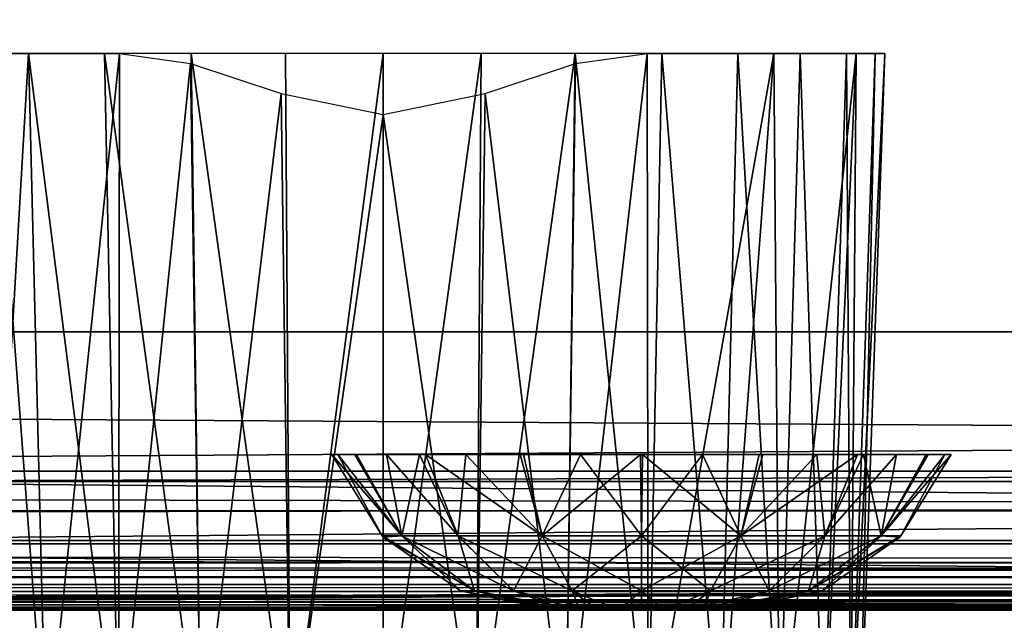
# Model space of a CAD drawing. Header units: millimetres. Extents: x -125 to 125, y -5 to 106.
# Tile 42 of 81: x -21.71 to -14.65, y -2.07 to 2.24. Entities that reach past the tile are written whole.
import ezdxf

# ---------------------------------------------------------------- set-up
doc = ezdxf.new("R2010")
doc.units = ezdxf.units.MM
doc.header["$LTSCALE"] = 65.185185
for name, color, linetype in [('109', 7, 'CONTINUOUS'), ('110', 7, 'CONTINUOUS'), ('16', 7, 'CONTINUOUS'), ('2', 7, 'CONTINUOUS'), ('204', 7, 'CONTINUOUS'), ('205', 7, 'CONTINUOUS'), ('21', 7, 'CONTINUOUS'), ('216', 7, 'CONTINUOUS'), ('217', 7, 'CONTINUOUS'), ('218', 7, 'CONTINUOUS'), ('244', 7, 'CONTINUOUS'), ('248', 7, 'CONTINUOUS'), ('250', 7, 'CONTINUOUS'), ('251', 7, 'CONTINUOUS'), ('252', 7, 'CONTINUOUS'), ('253', 7, 'CONTINUOUS'), ('254', 7, 'CONTINUOUS'), ('28', 7, 'CONTINUOUS'), ('29', 7, 'CONTINUOUS'), ('32', 7, 'CONTINUOUS'), ('37', 7, 'CONTINUOUS'), ('68', 7, 'CONTINUOUS'), ('76', 7, 'CONTINUOUS'), ('77', 7, 'CONTINUOUS'), ('82', 7, 'CONTINUOUS')]:
    doc.layers.add(name, color=color, linetype=linetype)

msp = doc.modelspace()

# ---------------------------------------------------------------- linework, layer by layer
at = {"layer": '109', "linetype": 'Continuous'}
for points in [[(-125, 0, -50), (-124.6547, 39.5652, -49.6547), (124.6547, 39.5652, -49.6547), (-125, 0, -50)], [(-125, 0, -50), (124.6547, 39.5652, -49.6547), (125, 0, -50), (-125, 0, -50)]]:
    msp.add_3dface(points, dxfattribs=at)
at = {"layer": '110', "linetype": 'Continuous'}
for points in [[(-124.6547, 39.5652, 49.6547), (-125, 0, 50), (125, 0, 50), (-124.6547, 39.5652, 49.6547)], [(-124.6547, 39.5652, 49.6547), (125, 0, 50), (124.6547, 39.5652, 49.6547), (-124.6547, 39.5652, 49.6547)]]:
    msp.add_3dface(points, dxfattribs=at)
at = {"layer": '16', "linetype": 'Continuous'}
for points in [[(37.9456, -2, 48.712), (-38.1629, -2, 49.334), (37.9456, -2, 47.9956), (37.9456, -2, 48.712)], [(38.0014, -2, 49.0415), (-38.1629, -2, 49.334), (37.9456, -2, 48.712), (38.0014, -2, 49.0415)], [(-38.1629, -2, 49.334), (0, -2, 47.3355), (37.9456, -2, 47.9956), (-38.1629, -2, 49.334)], [(0, -2, 47.3355), (-38.1629, -2, 49.334), (-38.0014, -2, 49.0415), (0, -2, 47.3355)], [(38.1629, -2, 49.334), (-38.1629, -2, 49.334), (38.0014, -2, 49.0415), (38.1629, -2, 49.334)], [(-38.1497, -2, 47.3903), (0, -2, 47.3355), (-37.9979, -2, 47.6762), (-38.1497, -2, 47.3903)], [(-37.9456, -2, 48.712), (0, -2, 47.3355), (-38.0014, -2, 49.0415), (-37.9456, -2, 48.712)], [(-37.9979, -2, 47.6762), (0, -2, 47.3355), (-37.9456, -2, 47.9956), (-37.9979, -2, 47.6762)], [(-37.9456, -2, 47.9956), (0, -2, 47.3355), (-37.9456, -2, 48.712), (-37.9456, -2, 47.9956)]]:
    msp.add_3dface(points, dxfattribs=at)
at = {"layer": '2', "linetype": 'Continuous'}
for points in [[(123.9, -1.5218, 49.8336), (-123.9, -1.7586, 49.762), (123.9, -1.6513, 49.8106), (123.9, -1.5218, 49.8336)], [(-123.9, -1.5218, 49.8336), (-123.9, -1.7586, 49.762), (123.9, -1.5218, 49.8336), (-123.9, -1.5218, 49.8336)], [(123.9, -1.6513, 49.8106), (-123.9, -1.7586, 49.762), (123.9, -1.7623, 49.7597), (123.9, -1.6513, 49.8106)], [(-123.9, -1.7586, 49.762), (-123.9, -1.7623, 49.7597), (123.9, -1.7623, 49.7597), (-123.9, -1.7586, 49.762)], [(-123.9, -1.7623, 49.7597), (-123.9, -1.9334, 49.5834), (123.9, -1.768, 49.7561), (-123.9, -1.7623, 49.7597)], [(123.9, -1.7623, 49.7597), (-123.9, -1.7623, 49.7597), (123.9, -1.768, 49.7561), (123.9, -1.7623, 49.7597)], [(-123.9, -1.9334, 49.5834), (-41.0648, -1.9623, 49.5244), (123.9, -1.768, 49.7561), (-123.9, -1.9334, 49.5834)], [(-38.9352, -1.9623, 49.5244), (123.9, -1.768, 49.7561), (-41.0648, -1.9623, 49.5244), (-38.9352, -1.9623, 49.5244)], [(-38.9352, -1.9623, 49.5244), (38.9352, -1.9623, 49.5244), (123.9, -1.768, 49.7561), (-38.9352, -1.9623, 49.5244)], [(-38.9352, -1.9623, 49.5244), (-38.5173, -1.9793, 49.4765), (38.9352, -1.9623, 49.5244), (-38.9352, -1.9623, 49.5244)], [(38.9352, -1.9623, 49.5244), (-38.5173, -1.9793, 49.4765), (38.6531, -1.9705, 49.5032), (38.9352, -1.9623, 49.5244)], [(38.6531, -1.9705, 49.5032), (-38.5173, -1.9793, 49.4765), (38.5145, -1.9795, 49.4758), (38.6531, -1.9705, 49.5032)], [(-38.5173, -1.9793, 49.4765), (-38.1629, -2, 49.334), (38.5145, -1.9795, 49.4758), (-38.5173, -1.9793, 49.4765)], [(38.5145, -1.9795, 49.4758), (-38.1629, -2, 49.334), (38.3888, -1.9888, 49.4393), (38.5145, -1.9795, 49.4758)], [(-38.1629, -2, 49.334), (38.1629, -2, 49.334), (38.3888, -1.9888, 49.4393), (-38.1629, -2, 49.334)]]:
    msp.add_3dface(points, dxfattribs=at)
at = {"layer": '204', "linetype": 'Continuous'}
for points in [[(-21.9477, -3.1, -21.6839), (-21.9073, 2, -22.0394), (-21.5219, -3.1, -22.2023), (-21.9477, -3.1, -21.6839)], [(-21.9073, 2, -22.0394), (-20.9973, 2, -22.8432), (-21.5219, -3.1, -22.2023), (-21.9073, 2, -22.0394)], [(-21.5219, -3.1, -22.2023), (-20.9973, 2, -22.8432), (-21.0036, -3.1, -22.6274), (-21.5219, -3.1, -22.2023)], [(-20.9973, 2, -22.8432), (-20.4865, 1.9274, -23.1027), (-21.0036, -3.1, -22.6274), (-20.9973, 2, -22.8432)], [(-17.209, 2, -22.8432), (-17.7933, -3.1, -22.9431), (-17.7236, 1.9264, -23.1043), (-17.209, 2, -22.8432)], [(-17.202, -3.1, -22.6271), (-17.7933, -3.1, -22.9431), (-17.209, 2, -22.8432), (-17.202, -3.1, -22.6271)], [(-16.2989, 2, -22.0394), (-17.202, -3.1, -22.6271), (-17.209, 2, -22.8432), (-16.2989, 2, -22.0394)], [(-16.6836, -3.1, -22.2016), (-17.202, -3.1, -22.6271), (-16.2989, 2, -22.0394), (-16.6836, -3.1, -22.2016)], [(-16.2583, -3.1, -21.6835), (-16.6836, -3.1, -22.2016), (-16.2989, 2, -22.0394), (-16.2583, -3.1, -21.6835)], [(-15.7079, 2, -20.9787), (-16.2583, -3.1, -21.6835), (-16.2989, 2, -22.0394), (-15.7079, 2, -20.9787)], [(-15.9416, -3.1, -21.0912), (-16.2583, -3.1, -21.6835), (-15.7079, 2, -20.9787), (-15.9416, -3.1, -21.0912)], [(-15.747, -3.1, -20.4495), (-15.9416, -3.1, -21.0912), (-15.7079, 2, -20.9787), (-15.747, -3.1, -20.4495)], [(-15.6812, -3.1, -19.7818), (-15.747, -3.1, -20.4495), (-15.5031, 2, -19.7818), (-15.6812, -3.1, -19.7818)], [(-15.5031, 2, -19.7818), (-15.747, -3.1, -20.4495), (-15.7079, 2, -20.9787), (-15.5031, 2, -19.7818)], [(-21.0036, -3.1, -22.6274), (-20.4865, 1.9274, -23.1027), (-20.4127, -3.1, -22.9432), (-21.0036, -3.1, -22.6274)], [(-20.4865, 1.9274, -23.1027), (-19.8348, 1.7113, -23.2964), (-20.4127, -3.1, -22.9432), (-20.4865, 1.9274, -23.1027)], [(-17.7933, -3.1, -22.9431), (-18.3714, 1.7113, -23.2964), (-17.7236, 1.9264, -23.1043), (-17.7933, -3.1, -22.9431)], [(-20.4127, -3.1, -22.9432), (-19.8348, 1.7113, -23.2964), (-19.7708, -3.1, -23.138), (-20.4127, -3.1, -22.9432)], [(-19.8348, 1.7113, -23.2964), (-19.1031, 1.561, -23.3665), (-19.7708, -3.1, -23.138), (-19.8348, 1.7113, -23.2964)], [(-19.1031, 1.561, -23.3665), (-18.3714, 1.7113, -23.2964), (-18.4357, -3.1, -23.138), (-19.1031, 1.561, -23.3665)], [(-18.4357, -3.1, -23.138), (-18.3714, 1.7113, -23.2964), (-17.7933, -3.1, -22.9431), (-18.4357, -3.1, -23.138)], [(-19.7708, -3.1, -23.138), (-19.1031, 1.561, -23.3665), (-19.1034, -3.1, -23.2037), (-19.7708, -3.1, -23.138)], [(-19.1034, -3.1, -23.2037), (-19.1031, 1.561, -23.3665), (-18.4357, -3.1, -23.138), (-19.1034, -3.1, -23.2037)]]:
    msp.add_3dface(points, dxfattribs=at)
at = {"layer": '205', "linetype": 'Continuous'}
for points in [[(-22.0964, 2, -17.7818), (-21.9479, -3.1, -17.8802), (-21.6487, 2, -17.2363), (-22.0964, 2, -17.7818)], [(-21.9479, -3.1, -17.8802), (-21.5226, -3.1, -17.362), (-21.6487, 2, -17.2363), (-21.9479, -3.1, -17.8802)], [(-21.6487, 2, -17.2363), (-21.0042, -3.1, -16.9366), (-21.1032, 2, -16.7886), (-21.6487, 2, -17.2363)], [(-21.5226, -3.1, -17.362), (-21.0042, -3.1, -16.9366), (-21.6487, 2, -17.2363), (-21.5226, -3.1, -17.362)], [(-21.1032, 2, -16.7886), (-20.4129, -3.1, -16.6205), (-20.4808, 2, -16.4559), (-21.1032, 2, -16.7886)], [(-21.0042, -3.1, -16.9366), (-20.4129, -3.1, -16.6205), (-21.1032, 2, -16.7886), (-21.0042, -3.1, -16.9366)], [(-20.4808, 2, -16.4559), (-19.7706, -3.1, -16.4257), (-19.8054, 2, -16.251), (-20.4808, 2, -16.4559)], [(-20.4129, -3.1, -16.6205), (-19.7706, -3.1, -16.4257), (-20.4808, 2, -16.4559), (-20.4129, -3.1, -16.6205)], [(-19.8054, 2, -16.251), (-19.7706, -3.1, -16.4257), (-19.1031, 2, -16.1818), (-19.8054, 2, -16.251)], [(-19.7706, -3.1, -16.4257), (-19.1029, -3.1, -16.3599), (-19.1031, 2, -16.1818), (-19.7706, -3.1, -16.4257)], [(-19.1031, 2, -16.1818), (-19.1029, -3.1, -16.3599), (-18.4008, 2, -16.251), (-19.1031, 2, -16.1818)], [(-19.1029, -3.1, -16.3599), (-18.4354, -3.1, -16.4257), (-18.4008, 2, -16.251), (-19.1029, -3.1, -16.3599)], [(-18.4354, -3.1, -16.4257), (-17.7935, -3.1, -16.6205), (-17.7254, 2, -16.4559), (-18.4354, -3.1, -16.4257)], [(-18.4008, 2, -16.251), (-18.4354, -3.1, -16.4257), (-17.7254, 2, -16.4559), (-18.4008, 2, -16.251)], [(-17.7935, -3.1, -16.6205), (-17.2026, -3.1, -16.9362), (-17.7254, 2, -16.4559), (-17.7935, -3.1, -16.6205)], [(-17.7254, 2, -16.4559), (-17.2026, -3.1, -16.9362), (-17.1031, 2, -16.7886), (-17.7254, 2, -16.4559)], [(-17.2026, -3.1, -16.9362), (-16.6843, -3.1, -17.3614), (-17.1031, 2, -16.7886), (-17.2026, -3.1, -16.9362)], [(-17.1031, 2, -16.7886), (-16.6843, -3.1, -17.3614), (-16.5575, 2, -17.2363), (-17.1031, 2, -16.7886)], [(-16.6843, -3.1, -17.3614), (-16.2586, -3.1, -17.8798), (-16.5575, 2, -17.2363), (-16.6843, -3.1, -17.3614)], [(-16.5575, 2, -17.2363), (-16.2586, -3.1, -17.8798), (-16.1098, 2, -17.7818), (-16.5575, 2, -17.2363)], [(-16.2586, -3.1, -17.8798), (-15.9419, -3.1, -18.4719), (-16.1098, 2, -17.7818), (-16.2586, -3.1, -17.8798)], [(-16.1098, 2, -17.7818), (-15.9419, -3.1, -18.4719), (-15.7771, 2, -18.4042), (-16.1098, 2, -17.7818)], [(-15.9419, -3.1, -18.4719), (-15.7471, -3.1, -19.1134), (-15.7771, 2, -18.4042), (-15.9419, -3.1, -18.4719)], [(-15.7771, 2, -18.4042), (-15.7471, -3.1, -19.1134), (-15.5723, 2, -19.0795), (-15.7771, 2, -18.4042)], [(-15.7471, -3.1, -19.1134), (-15.6812, -3.1, -19.7818), (-15.5723, 2, -19.0795), (-15.7471, -3.1, -19.1134)], [(-15.6812, -3.1, -19.7818), (-15.5031, 2, -19.7818), (-15.5723, 2, -19.0795), (-15.6812, -3.1, -19.7818)]]:
    msp.add_3dface(points, dxfattribs=at)
at = {"layer": '21', "linetype": 'Continuous'}
for points in [[(0, -1.8146, 46.3906), (-60.7776, -1.8146, 46.5297), (0, -1.2857, 45.5859), (0, -1.8146, 46.3906)], [(0, -1.2857, 45.5859), (-60.7776, -1.8146, 46.5297), (-60.1982, -1.2857, 45.7223), (0, -1.2857, 45.5859)], [(-60.7776, -1.8146, 46.5297), (0, -1.8146, 46.3906), (-41.0604, -1.9777, 47.064), (-60.7776, -1.8146, 46.5297)], [(-41.0604, -1.9777, 47.064), (0, -1.8146, 46.3906), (-39.9998, -1.9778, 47.0635), (-41.0604, -1.9777, 47.064)], [(-39.9998, -1.9778, 47.0635), (0, -1.8146, 46.3906), (-38.9393, -1.9779, 47.063), (-39.9998, -1.9778, 47.0635)], [(-38.9393, -1.9779, 47.063), (0, -1.8146, 46.3906), (-38.5034, -1.9881, 47.1473), (-38.9393, -1.9779, 47.063)], [(0, -1.8146, 46.3906), (-38.1497, -2, 47.3903), (-38.5034, -1.9881, 47.1473), (0, -1.8146, 46.3906)], [(0, -2, 47.3355), (-38.1497, -2, 47.3903), (0, -1.8146, 46.3906), (0, -2, 47.3355)]]:
    msp.add_3dface(points, dxfattribs=at)
at = {"layer": '216', "linetype": 'Continuous'}
for points in [[(-17.8542, -2, 4.412), (-17.8756, -2, 4.25), (-16.6459, -2, 4.4124), (-17.8542, -2, 4.412)], [(-17.8756, -2, 4.25), (-16.6244, -2, 4.25), (-16.6459, -2, 4.4124), (-17.8756, -2, 4.25)], [(-17.8541, -2, 4.0876), (-16.6244, -2, 4.25), (-17.8756, -2, 4.25), (-17.8541, -2, 4.0876)], [(-17.7917, -2, 4.5628), (-17.8542, -2, 4.412), (-16.6459, -2, 4.4124), (-17.7917, -2, 4.5628)], [(-16.7083, -2, 3.9372), (-16.6458, -2, 4.088), (-17.8541, -2, 4.0876), (-16.7083, -2, 3.9372)], [(-17.7914, -2, 3.9366), (-16.7083, -2, 3.9372), (-17.8541, -2, 4.0876), (-17.7914, -2, 3.9366)], [(-16.6458, -2, 4.088), (-16.6244, -2, 4.25), (-17.8541, -2, 4.0876), (-16.6458, -2, 4.088)], [(-17.6923, -2, 4.6923), (-17.7917, -2, 4.5628), (-16.7086, -2, 4.5634), (-17.6923, -2, 4.6923)], [(-16.7086, -2, 4.5634), (-17.7917, -2, 4.5628), (-16.6459, -2, 4.4124), (-16.7086, -2, 4.5634)], [(-17.692, -2, 3.8073), (-16.8077, -2, 3.8077), (-17.7914, -2, 3.9366), (-17.692, -2, 3.8073)], [(-16.8077, -2, 3.8077), (-16.7083, -2, 3.9372), (-17.7914, -2, 3.9366), (-16.8077, -2, 3.8077)], [(-17.5629, -2, 4.7917), (-17.6923, -2, 4.6923), (-16.808, -2, 4.6927), (-17.5629, -2, 4.7917)], [(-16.808, -2, 4.6927), (-17.6923, -2, 4.6923), (-16.7086, -2, 4.5634), (-16.808, -2, 4.6927)], [(-17.5627, -2, 3.7082), (-16.9371, -2, 3.7083), (-17.692, -2, 3.8073), (-17.5627, -2, 3.7082)], [(-16.9371, -2, 3.7083), (-16.8077, -2, 3.8077), (-17.692, -2, 3.8073), (-16.9371, -2, 3.7083)], [(-17.412, -2, 4.8542), (-17.5629, -2, 4.7917), (-16.9373, -2, 4.7918), (-17.412, -2, 4.8542)], [(-16.9373, -2, 4.7918), (-17.5629, -2, 4.7917), (-16.808, -2, 4.6927), (-16.9373, -2, 4.7918)], [(-17.412, -2, 3.6458), (-17.088, -2, 3.6458), (-17.5627, -2, 3.7082), (-17.412, -2, 3.6458)], [(-17.088, -2, 3.6458), (-16.9371, -2, 3.7083), (-17.5627, -2, 3.7082), (-17.088, -2, 3.6458)], [(-17.2501, -2, 3.6244), (-17.088, -2, 3.6458), (-17.412, -2, 3.6458), (-17.2501, -2, 3.6244)], [(-17.088, -2, 4.8542), (-17.412, -2, 4.8542), (-16.9373, -2, 4.7918), (-17.088, -2, 4.8542)], [(-17.2499, -2, 4.8756), (-17.412, -2, 4.8542), (-17.088, -2, 4.8542), (-17.2499, -2, 4.8756)]]:
    msp.add_3dface(points, dxfattribs=at)
at = {"layer": '217', "linetype": 'Continuous'}
for points in [[(-19.4281, -0.8815, 3.8052), (-19.112, -1.4667, 4.25), (-19.473, -0.8814, 4.25), (-19.4281, -0.8815, 3.8052)], [(-18.9703, -1.4667, 3.5374), (-19.112, -1.4667, 4.25), (-19.4281, -0.8815, 3.8052), (-18.9703, -1.4667, 3.5374)], [(-19.2943, -0.8815, 3.3766), (-18.9703, -1.4667, 3.5374), (-19.4281, -0.8815, 3.8052), (-19.2943, -0.8815, 3.3766)], [(-19.0806, -0.8815, 2.9888), (-18.9703, -1.4667, 3.5374), (-19.2943, -0.8815, 3.3766), (-19.0806, -0.8815, 2.9888)], [(-18.5666, -1.4667, 2.9333), (-18.9703, -1.4667, 3.5374), (-19.0806, -0.8815, 2.9888), (-18.5666, -1.4667, 2.9333)], [(-18.8003, -0.8815, 2.6568), (-18.5666, -1.4667, 2.9333), (-19.0806, -0.8815, 2.9888), (-18.8003, -0.8815, 2.6568)], [(-18.0962, -0.8814, 2.1943), (-17.9626, -1.4667, 2.5297), (-18.8003, -0.8815, 2.6568), (-18.0962, -0.8814, 2.1943)], [(-17.9626, -1.4667, 2.5297), (-18.5666, -1.4667, 2.9333), (-18.8003, -0.8815, 2.6568), (-17.9626, -1.4667, 2.5297)], [(-17.2571, -0.8814, 2.027), (-17.9626, -1.4667, 2.5297), (-18.0962, -0.8814, 2.1943), (-17.2571, -0.8814, 2.027)], [(-17.25, -1.4667, 2.388), (-17.9626, -1.4667, 2.5297), (-17.2571, -0.8814, 2.027), (-17.25, -1.4667, 2.388)], [(-16.8123, -0.8814, 2.0705), (-17.25, -1.4667, 2.388), (-17.2571, -0.8814, 2.027), (-16.8123, -0.8814, 2.0705)], [(-16.5374, -1.4667, 2.5297), (-17.25, -1.4667, 2.388), (-16.8123, -0.8814, 2.0705), (-16.5374, -1.4667, 2.5297)], [(-16.3794, -0.8814, 2.2046), (-16.5374, -1.4667, 2.5297), (-16.8123, -0.8814, 2.0705), (-16.3794, -0.8814, 2.2046)], [(-15.9333, -1.4667, 2.9333), (-16.5374, -1.4667, 2.5297), (-15.9903, -0.8814, 2.4183), (-15.9333, -1.4667, 2.9333)], [(-15.9903, -0.8814, 2.4183), (-16.5374, -1.4667, 2.5297), (-16.3794, -0.8814, 2.2046), (-15.9903, -0.8814, 2.4183)], [(-15.6569, -0.8814, 2.6995), (-15.9333, -1.4667, 2.9333), (-15.9903, -0.8814, 2.4183), (-15.6569, -0.8814, 2.6995)], [(-15.5297, -1.4667, 3.5374), (-15.9333, -1.4667, 2.9333), (-15.6569, -0.8814, 2.6995), (-15.5297, -1.4667, 3.5374)], [(-15.1923, -0.8815, 3.4086), (-15.5297, -1.4667, 3.5374), (-15.6569, -0.8814, 2.6995), (-15.1923, -0.8815, 3.4086)], [(-15.388, -1.4667, 4.25), (-15.5297, -1.4667, 3.5374), (-15.027, -0.8814, 4.25), (-15.388, -1.4667, 4.25)], [(-15.027, -0.8814, 4.25), (-15.5297, -1.4667, 3.5374), (-15.1923, -0.8815, 3.4086), (-15.027, -0.8814, 4.25)], [(-19.112, -1.4667, 4.25), (-18.9703, -1.4667, 3.5374), (-19.1045, -1.4746, 4.25), (-19.112, -1.4667, 4.25)], [(-18.9703, -1.4667, 3.5374), (-18.5482, -1.8613, 4.25), (-19.1045, -1.4746, 4.25), (-18.9703, -1.4667, 3.5374)], [(-18.4494, -1.8613, 3.7532), (-18.5482, -1.8613, 4.25), (-18.9703, -1.4667, 3.5374), (-18.4494, -1.8613, 3.7532)], [(-18.5666, -1.4667, 2.9333), (-18.4494, -1.8613, 3.7532), (-18.9703, -1.4667, 3.5374), (-18.5666, -1.4667, 2.9333)], [(-18.168, -1.8613, 3.332), (-18.4494, -1.8613, 3.7532), (-18.5666, -1.4667, 2.9333), (-18.168, -1.8613, 3.332)], [(-17.9626, -1.4667, 2.5297), (-18.168, -1.8613, 3.332), (-18.5666, -1.4667, 2.9333), (-17.9626, -1.4667, 2.5297)], [(-17.7468, -1.8613, 3.0506), (-18.168, -1.8613, 3.332), (-17.9626, -1.4667, 2.5297), (-17.7468, -1.8613, 3.0506)], [(-17.25, -1.4667, 2.388), (-17.7468, -1.8613, 3.0506), (-17.9626, -1.4667, 2.5297), (-17.25, -1.4667, 2.388)], [(-17.25, -1.8613, 2.9518), (-17.7468, -1.8613, 3.0506), (-17.25, -1.4667, 2.388), (-17.25, -1.8613, 2.9518)], [(-16.5374, -1.4667, 2.5297), (-17.25, -1.8613, 2.9518), (-17.25, -1.4667, 2.388), (-16.5374, -1.4667, 2.5297)], [(-16.7532, -1.8613, 3.0506), (-17.25, -1.8613, 2.9518), (-16.5374, -1.4667, 2.5297), (-16.7532, -1.8613, 3.0506)], [(-15.9333, -1.4667, 2.9333), (-16.7532, -1.8613, 3.0506), (-16.5374, -1.4667, 2.5297), (-15.9333, -1.4667, 2.9333)], [(-16.332, -1.8613, 3.332), (-16.7532, -1.8613, 3.0506), (-15.9333, -1.4667, 2.9333), (-16.332, -1.8613, 3.332)], [(-15.5297, -1.4667, 3.5374), (-16.332, -1.8613, 3.332), (-15.9333, -1.4667, 2.9333), (-15.5297, -1.4667, 3.5374)], [(-16.0506, -1.8613, 3.7532), (-16.332, -1.8613, 3.332), (-15.5297, -1.4667, 3.5374), (-16.0506, -1.8613, 3.7532)], [(-15.388, -1.4667, 4.25), (-16.0506, -1.8613, 3.7532), (-15.5297, -1.4667, 3.5374), (-15.388, -1.4667, 4.25)], [(-15.3955, -1.4746, 4.25), (-16.0506, -1.8613, 3.7532), (-15.388, -1.4667, 4.25), (-15.3955, -1.4746, 4.25)], [(-15.9518, -1.8613, 4.25), (-16.0506, -1.8613, 3.7532), (-15.3955, -1.4746, 4.25), (-15.9518, -1.8613, 4.25)], [(-18.5482, -1.8613, 4.25), (-18.4494, -1.8613, 3.7532), (-18.5416, -1.8641, 4.25), (-18.5482, -1.8613, 4.25)], [(-18.4494, -1.8613, 3.7532), (-17.8756, -2, 4.25), (-18.5416, -1.8641, 4.25), (-18.4494, -1.8613, 3.7532)], [(-17.8541, -2, 4.0876), (-17.8756, -2, 4.25), (-18.4494, -1.8613, 3.7532), (-17.8541, -2, 4.0876)], [(-18.168, -1.8613, 3.332), (-17.7914, -2, 3.9366), (-18.4494, -1.8613, 3.7532), (-18.168, -1.8613, 3.332)], [(-17.7914, -2, 3.9366), (-17.8541, -2, 4.0876), (-18.4494, -1.8613, 3.7532), (-17.7914, -2, 3.9366)], [(-17.692, -2, 3.8073), (-17.7914, -2, 3.9366), (-18.168, -1.8613, 3.332), (-17.692, -2, 3.8073)], [(-17.7468, -1.8613, 3.0506), (-17.692, -2, 3.8073), (-18.168, -1.8613, 3.332), (-17.7468, -1.8613, 3.0506)], [(-17.5627, -2, 3.7082), (-17.692, -2, 3.8073), (-17.7468, -1.8613, 3.0506), (-17.5627, -2, 3.7082)], [(-17.25, -1.8613, 2.9518), (-17.412, -2, 3.6458), (-17.7468, -1.8613, 3.0506), (-17.25, -1.8613, 2.9518)], [(-17.412, -2, 3.6458), (-17.5627, -2, 3.7082), (-17.7468, -1.8613, 3.0506), (-17.412, -2, 3.6458)], [(-17.2501, -2, 3.6244), (-17.412, -2, 3.6458), (-17.25, -1.8613, 2.9518), (-17.2501, -2, 3.6244)], [(-17.088, -2, 3.6458), (-17.2501, -2, 3.6244), (-17.25, -1.8613, 2.9518), (-17.088, -2, 3.6458)], [(-16.7532, -1.8613, 3.0506), (-17.088, -2, 3.6458), (-17.25, -1.8613, 2.9518), (-16.7532, -1.8613, 3.0506)], [(-16.9371, -2, 3.7083), (-17.088, -2, 3.6458), (-16.7532, -1.8613, 3.0506), (-16.9371, -2, 3.7083)], [(-16.332, -1.8613, 3.332), (-16.9371, -2, 3.7083), (-16.7532, -1.8613, 3.0506), (-16.332, -1.8613, 3.332)], [(-16.8077, -2, 3.8077), (-16.9371, -2, 3.7083), (-16.332, -1.8613, 3.332), (-16.8077, -2, 3.8077)], [(-16.0506, -1.8613, 3.7532), (-16.8077, -2, 3.8077), (-16.332, -1.8613, 3.332), (-16.0506, -1.8613, 3.7532)], [(-16.7083, -2, 3.9372), (-16.8077, -2, 3.8077), (-16.0506, -1.8613, 3.7532), (-16.7083, -2, 3.9372)], [(-16.6458, -2, 4.088), (-16.7083, -2, 3.9372), (-16.0506, -1.8613, 3.7532), (-16.6458, -2, 4.088)], [(-15.9518, -1.8613, 4.25), (-16.6458, -2, 4.088), (-16.0506, -1.8613, 3.7532), (-15.9518, -1.8613, 4.25)], [(-15.9584, -1.8641, 4.25), (-16.6458, -2, 4.088), (-15.9518, -1.8613, 4.25), (-15.9584, -1.8641, 4.25)], [(-16.6244, -2, 4.25), (-16.6458, -2, 4.088), (-15.9584, -1.8641, 4.25), (-16.6244, -2, 4.25)]]:
    msp.add_3dface(points, dxfattribs=at)
at = {"layer": '218', "linetype": 'Continuous'}
for points in [[(-19.473, -0.8814, 4.25), (-18.9704, -1.4666, 4.9626), (-19.3077, -0.8815, 5.0914), (-19.473, -0.8814, 4.25)], [(-19.473, -0.8814, 4.25), (-19.112, -1.4667, 4.25), (-18.9704, -1.4666, 4.9626), (-19.473, -0.8814, 4.25)], [(-19.3077, -0.8815, 5.0914), (-18.9704, -1.4666, 4.9626), (-18.8431, -0.8814, 5.8005), (-19.3077, -0.8815, 5.0914)], [(-18.9704, -1.4666, 4.9626), (-18.5667, -1.4666, 5.5667), (-18.8431, -0.8814, 5.8005), (-18.9704, -1.4666, 4.9626)], [(-18.8431, -0.8814, 5.8005), (-18.5667, -1.4666, 5.5667), (-18.5097, -0.8814, 6.0817), (-18.8431, -0.8814, 5.8005)], [(-18.5667, -1.4666, 5.5667), (-17.9626, -1.4666, 5.9703), (-18.5097, -0.8814, 6.0817), (-18.5667, -1.4666, 5.5667)], [(-18.5097, -0.8814, 6.0817), (-17.9626, -1.4666, 5.9703), (-18.1206, -0.8814, 6.2954), (-18.5097, -0.8814, 6.0817)], [(-18.1206, -0.8814, 6.2954), (-17.9626, -1.4666, 5.9703), (-17.6877, -0.8814, 6.4295), (-18.1206, -0.8814, 6.2954)], [(-17.9626, -1.4666, 5.9703), (-17.25, -1.4666, 6.1121), (-17.6877, -0.8814, 6.4295), (-17.9626, -1.4666, 5.9703)], [(-17.6877, -0.8814, 6.4295), (-17.25, -1.4666, 6.1121), (-17.2429, -0.8814, 6.473), (-17.6877, -0.8814, 6.4295)], [(-17.25, -1.4666, 6.1121), (-16.5374, -1.4666, 5.9704), (-17.2429, -0.8814, 6.473), (-17.25, -1.4666, 6.1121)], [(-17.2429, -0.8814, 6.473), (-16.5374, -1.4666, 5.9704), (-16.4038, -0.8814, 6.3057), (-17.2429, -0.8814, 6.473)], [(-16.4038, -0.8814, 6.3057), (-16.5374, -1.4666, 5.9704), (-15.6997, -0.8815, 5.8432), (-16.4038, -0.8814, 6.3057)], [(-16.5374, -1.4666, 5.9704), (-15.9333, -1.4666, 5.5667), (-15.6997, -0.8815, 5.8432), (-16.5374, -1.4666, 5.9704)], [(-15.9333, -1.4666, 5.5667), (-15.5297, -1.4666, 4.9626), (-15.4194, -0.8815, 5.5112), (-15.9333, -1.4666, 5.5667)], [(-15.6997, -0.8815, 5.8432), (-15.9333, -1.4666, 5.5667), (-15.4194, -0.8815, 5.5112), (-15.6997, -0.8815, 5.8432)], [(-15.2057, -0.8815, 5.1234), (-15.5297, -1.4666, 4.9626), (-15.0719, -0.8815, 4.6948), (-15.2057, -0.8815, 5.1234)], [(-15.5297, -1.4666, 4.9626), (-15.388, -1.4667, 4.25), (-15.0719, -0.8815, 4.6948), (-15.5297, -1.4666, 4.9626)], [(-15.4194, -0.8815, 5.5112), (-15.5297, -1.4666, 4.9626), (-15.2057, -0.8815, 5.1234), (-15.4194, -0.8815, 5.5112)], [(-15.388, -1.4667, 4.25), (-15.027, -0.8814, 4.25), (-15.0719, -0.8815, 4.6948), (-15.388, -1.4667, 4.25)], [(-19.112, -1.4667, 4.25), (-18.4494, -1.8612, 4.7468), (-18.9704, -1.4666, 4.9626), (-19.112, -1.4667, 4.25)], [(-19.112, -1.4667, 4.25), (-19.1045, -1.4746, 4.25), (-18.4494, -1.8612, 4.7468), (-19.112, -1.4667, 4.25)], [(-19.1045, -1.4746, 4.25), (-18.5482, -1.8613, 4.25), (-18.4494, -1.8612, 4.7468), (-19.1045, -1.4746, 4.25)], [(-18.4494, -1.8612, 4.7468), (-18.168, -1.8612, 5.168), (-18.9704, -1.4666, 4.9626), (-18.4494, -1.8612, 4.7468)], [(-18.9704, -1.4666, 4.9626), (-18.168, -1.8612, 5.168), (-18.5667, -1.4666, 5.5667), (-18.9704, -1.4666, 4.9626)], [(-18.168, -1.8612, 5.168), (-17.7468, -1.8612, 5.4494), (-18.5667, -1.4666, 5.5667), (-18.168, -1.8612, 5.168)], [(-18.5667, -1.4666, 5.5667), (-17.7468, -1.8612, 5.4494), (-17.9626, -1.4666, 5.9703), (-18.5667, -1.4666, 5.5667)], [(-17.7468, -1.8612, 5.4494), (-17.25, -1.8612, 5.5483), (-17.9626, -1.4666, 5.9703), (-17.7468, -1.8612, 5.4494)], [(-17.9626, -1.4666, 5.9703), (-17.25, -1.8612, 5.5483), (-17.25, -1.4666, 6.1121), (-17.9626, -1.4666, 5.9703)], [(-17.25, -1.8612, 5.5483), (-16.7532, -1.8612, 5.4494), (-17.25, -1.4666, 6.1121), (-17.25, -1.8612, 5.5483)], [(-17.25, -1.4666, 6.1121), (-16.7532, -1.8612, 5.4494), (-16.5374, -1.4666, 5.9704), (-17.25, -1.4666, 6.1121)], [(-16.7532, -1.8612, 5.4494), (-16.332, -1.8612, 5.168), (-16.5374, -1.4666, 5.9704), (-16.7532, -1.8612, 5.4494)], [(-16.5374, -1.4666, 5.9704), (-16.332, -1.8612, 5.168), (-15.9333, -1.4666, 5.5667), (-16.5374, -1.4666, 5.9704)], [(-16.332, -1.8612, 5.168), (-16.0506, -1.8612, 4.7468), (-15.9333, -1.4666, 5.5667), (-16.332, -1.8612, 5.168)], [(-15.9333, -1.4666, 5.5667), (-16.0506, -1.8612, 4.7468), (-15.5297, -1.4666, 4.9626), (-15.9333, -1.4666, 5.5667)], [(-16.0506, -1.8612, 4.7468), (-15.9518, -1.8613, 4.25), (-15.5297, -1.4666, 4.9626), (-16.0506, -1.8612, 4.7468)], [(-15.9518, -1.8613, 4.25), (-15.3955, -1.4746, 4.25), (-15.5297, -1.4666, 4.9626), (-15.9518, -1.8613, 4.25)], [(-15.3955, -1.4746, 4.25), (-15.388, -1.4667, 4.25), (-15.5297, -1.4666, 4.9626), (-15.3955, -1.4746, 4.25)], [(-18.5482, -1.8613, 4.25), (-17.8542, -2, 4.412), (-18.4494, -1.8612, 4.7468), (-18.5482, -1.8613, 4.25)], [(-17.8756, -2, 4.25), (-18.5482, -1.8613, 4.25), (-18.5416, -1.8641, 4.25), (-17.8756, -2, 4.25)], [(-17.8756, -2, 4.25), (-17.8542, -2, 4.412), (-18.5482, -1.8613, 4.25), (-17.8756, -2, 4.25)], [(-18.4494, -1.8612, 4.7468), (-17.6923, -2, 4.6923), (-18.168, -1.8612, 5.168), (-18.4494, -1.8612, 4.7468)], [(-17.7917, -2, 4.5628), (-17.6923, -2, 4.6923), (-18.4494, -1.8612, 4.7468), (-17.7917, -2, 4.5628)], [(-17.8542, -2, 4.412), (-17.7917, -2, 4.5628), (-18.4494, -1.8612, 4.7468), (-17.8542, -2, 4.412)], [(-18.168, -1.8612, 5.168), (-17.5629, -2, 4.7917), (-17.7468, -1.8612, 5.4494), (-18.168, -1.8612, 5.168)], [(-17.6923, -2, 4.6923), (-17.5629, -2, 4.7917), (-18.168, -1.8612, 5.168), (-17.6923, -2, 4.6923)], [(-17.7468, -1.8612, 5.4494), (-17.412, -2, 4.8542), (-17.25, -1.8612, 5.5483), (-17.7468, -1.8612, 5.4494)], [(-17.5629, -2, 4.7917), (-17.412, -2, 4.8542), (-17.7468, -1.8612, 5.4494), (-17.5629, -2, 4.7917)], [(-17.412, -2, 4.8542), (-17.2499, -2, 4.8756), (-17.25, -1.8612, 5.5483), (-17.412, -2, 4.8542)], [(-17.2499, -2, 4.8756), (-17.088, -2, 4.8542), (-17.25, -1.8612, 5.5483), (-17.2499, -2, 4.8756)], [(-17.25, -1.8612, 5.5483), (-17.088, -2, 4.8542), (-16.7532, -1.8612, 5.4494), (-17.25, -1.8612, 5.5483)], [(-17.088, -2, 4.8542), (-16.9373, -2, 4.7918), (-16.7532, -1.8612, 5.4494), (-17.088, -2, 4.8542)], [(-16.9373, -2, 4.7918), (-16.808, -2, 4.6927), (-16.7532, -1.8612, 5.4494), (-16.9373, -2, 4.7918)], [(-16.808, -2, 4.6927), (-16.7086, -2, 4.5634), (-16.332, -1.8612, 5.168), (-16.808, -2, 4.6927)], [(-16.7532, -1.8612, 5.4494), (-16.808, -2, 4.6927), (-16.332, -1.8612, 5.168), (-16.7532, -1.8612, 5.4494)], [(-16.7086, -2, 4.5634), (-16.6459, -2, 4.4124), (-16.0506, -1.8612, 4.7468), (-16.7086, -2, 4.5634)], [(-16.332, -1.8612, 5.168), (-16.7086, -2, 4.5634), (-16.0506, -1.8612, 4.7468), (-16.332, -1.8612, 5.168)], [(-16.6459, -2, 4.4124), (-16.6244, -2, 4.25), (-16.0506, -1.8612, 4.7468), (-16.6459, -2, 4.4124)], [(-16.6244, -2, 4.25), (-15.9584, -1.8641, 4.25), (-16.0506, -1.8612, 4.7468), (-16.6244, -2, 4.25)], [(-15.9584, -1.8641, 4.25), (-15.9518, -1.8613, 4.25), (-16.0506, -1.8612, 4.7468), (-15.9584, -1.8641, 4.25)]]:
    msp.add_3dface(points, dxfattribs=at)
at = {"layer": '244', "linetype": 'Continuous'}
for points in [[(114, 42, -55.5), (-125, -3, -55.5), (-114, 42, -55.5), (114, 42, -55.5)], [(125, -3, -55.5), (-125, -3, -55.5), (114, 42, -55.5), (125, -3, -55.5)]]:
    msp.add_3dface(points, dxfattribs=at)
at = {"layer": '248', "linetype": 'Continuous'}
for points in [[(-125, -3, 55.5), (125, -3, 55.5), (-114, 42, 55.5), (-125, -3, 55.5)], [(125, -3, 55.5), (114, 42, 55.5), (-114, 42, 55.5), (125, -3, 55.5)]]:
    msp.add_3dface(points, dxfattribs=at)
at = {"layer": '250', "linetype": 'Continuous'}
for points in [[(-125, -1, -52.5), (125, -1, -52.5), (-114, 42, -52.5), (-125, -1, -52.5)], [(-114, 42, -52.5), (125, -1, -52.5), (114, 42, -52.5), (-114, 42, -52.5)]]:
    msp.add_3dface(points, dxfattribs=at)
at = {"layer": '251', "linetype": 'Continuous'}
for points in [[(125, -1, -52.5), (-125, -1.5, -52.366), (125, -1.5, -52.366), (125, -1, -52.5)], [(-125, -1, -52.5), (-125, -1.5, -52.366), (125, -1, -52.5), (-125, -1, -52.5)], [(-125, -1.5, -52.366), (-125, -1.866, -52), (125, -1.866, -52), (-125, -1.5, -52.366)], [(-125, -1.5, -52.366), (125, -1.866, -52), (125, -1.5, -52.366), (-125, -1.5, -52.366)], [(-125, -1.866, -52), (-125, -2, -51.5), (125, -1.866, -52), (-125, -1.866, -52)], [(-125, -2, -51.5), (125, -2, -51.5), (125, -1.866, -52), (-125, -2, -51.5)]]:
    msp.add_3dface(points, dxfattribs=at)
at = {"layer": '252', "linetype": 'Continuous'}
for points in [[(74.2996, -2, -7.0918), (-125, -2, -51.5), (73.1457, -2, -2.4098), (74.2996, -2, -7.0918)], [(73.1457, -2, -2.4098), (-125, -2, -51.5), (73.1459, -2, 2.4111), (73.1457, -2, -2.4098)], [(73.1459, -2, 2.4111), (-125, -2, -51.5), (-110.658, -2, -39.09), (73.1459, -2, 2.4111)], [(76.5399, -2, -11.3607), (-125, -2, -51.5), (74.2996, -2, -7.0918), (76.5399, -2, -11.3607)], [(79.7371, -2, -14.9698), (-125, -2, -51.5), (76.5399, -2, -11.3607), (79.7371, -2, -14.9698)], [(83.705, -2, -17.7088), (-125, -2, -51.5), (79.7371, -2, -14.9698), (83.705, -2, -17.7088)], [(88.214, -2, -19.4189), (-125, -2, -51.5), (83.705, -2, -17.7088), (88.214, -2, -19.4189)], [(93, -2, -20), (-125, -2, -51.5), (88.214, -2, -19.4189), (93, -2, -20)], [(112.25, -2, -39.75), (-125, -2, -51.5), (111.389, -2, -39.5788), (112.25, -2, -39.75)], [(111.389, -2, -39.5788), (-125, -2, -51.5), (110.6585, -2, -39.0905), (111.389, -2, -39.5788)], [(110.6585, -2, -39.0905), (-125, -2, -51.5), (110.1713, -2, -38.361), (110.6585, -2, -39.0905)], [(110.1713, -2, -38.361), (-125, -2, -51.5), (110, -2, -37.5001), (110.1713, -2, -38.361)], [(97.7869, -2, -19.4187), (-125, -2, -51.5), (93, -2, -20), (97.7869, -2, -19.4187)], [(-125, -2, -51.5), (97.7869, -2, -19.4187), (110, -2, -37.5001), (-125, -2, -51.5)], [(125, -2, -51.5), (-125, -2, -51.5), (112.25, -2, -39.75), (125, -2, -51.5)], [(-125, -2, 51.5), (125, -2, 51.5), (-112.25, -2, 39.75), (-125, -2, 51.5)], [(-112.25, -2, 39.75), (125, -2, 51.5), (-111.389, -2, 39.5788), (-112.25, -2, 39.75)], [(-111.389, -2, 39.5788), (125, -2, 51.5), (-110.6585, -2, 39.0905), (-111.389, -2, 39.5788)], [(-110.6585, -2, 39.0905), (125, -2, 51.5), (-110.1713, -2, 38.361), (-110.6585, -2, 39.0905)], [(-110.171, -2, -38.3605), (73.1459, -2, 2.4111), (-110.658, -2, -39.09), (-110.171, -2, -38.3605)], [(-110.1713, -2, 38.361), (125, -2, 51.5), (-110, -2, 37.5001), (-110.1713, -2, 38.361)], [(-110, -2, -37.4999), (73.1459, -2, 2.4111), (-110.171, -2, -38.3605), (-110, -2, -37.4999)], [(74.2993, -2, 7.091), (73.1459, -2, 2.4111), (-110, -2, -37.4999), (74.2993, -2, 7.091)], [(76.5392, -2, 11.3597), (74.2993, -2, 7.091), (-110, -2, -37.4999), (76.5392, -2, 11.3597)], [(79.7363, -2, 14.9691), (76.5392, -2, 11.3597), (-110, -2, -37.4999), (79.7363, -2, 14.9691)], [(125, -2, 51.5), (79.7363, -2, 14.9691), (-110, -2, -37.4999), (125, -2, 51.5)], [(-110, -2, 37.5001), (125, -2, 51.5), (-110, -2, -37.4999), (-110, -2, 37.5001)]]:
    msp.add_3dface(points, dxfattribs=at)
at = {"layer": '253', "linetype": 'Continuous'}
for points in [[(-125, -1, 52.5), (125, -1, 52.5), (125, -1.5, 52.366), (-125, -1, 52.5)], [(-125, -1.5, 52.366), (-125, -1, 52.5), (125, -1.5, 52.366), (-125, -1.5, 52.366)], [(-125, -1.866, 52), (125, -1.5, 52.366), (125, -1.866, 52), (-125, -1.866, 52)], [(-125, -1.866, 52), (-125, -1.5, 52.366), (125, -1.5, 52.366), (-125, -1.866, 52)], [(-125, -1.866, 52), (125, -1.866, 52), (125, -2, 51.5), (-125, -1.866, 52)], [(-125, -2, 51.5), (-125, -1.866, 52), (125, -2, 51.5), (-125, -2, 51.5)]]:
    msp.add_3dface(points, dxfattribs=at)
at = {"layer": '254', "linetype": 'Continuous'}
for points in [[(114, 42, 52.5), (-125, -1, 52.5), (-114, 42, 52.5), (114, 42, 52.5)], [(125, -1, 52.5), (-125, -1, 52.5), (114, 42, 52.5), (125, -1, 52.5)]]:
    msp.add_3dface(points, dxfattribs=at)
at = {"layer": '28', "linetype": 'Continuous'}
for points in [[(-60.2014, -1, -45.0225), (-24.0799, -1.0742, -45.2858), (0, -1, -44.886), (-60.2014, -1, -45.0225)], [(-24.0799, -1.0742, -45.2858), (24.0799, -1.0742, -45.2858), (0, -1, -44.886), (-24.0799, -1.0742, -45.2858)], [(0, -1.2857, -45.5859), (-24.0799, -1.0742, -45.2858), (-60.1982, -1.2857, -45.7223), (0, -1.2857, -45.5859)], [(24.0799, -1.0742, -45.2858), (-24.0799, -1.0742, -45.2858), (0, -1.2857, -45.5859), (24.0799, -1.0742, -45.2858)]]:
    msp.add_3dface(points, dxfattribs=at)
at = {"layer": '29', "linetype": 'Continuous'}
for points in [[(-60.1982, -1.2857, -45.7223), (-60.7776, -1.8146, -46.5297), (0, -1.8146, -46.3906), (-60.1982, -1.2857, -45.7223)], [(0, -1.2857, -45.5859), (-60.1982, -1.2857, -45.7223), (0, -1.8146, -46.3906), (0, -1.2857, -45.5859)], [(-60.7776, -1.8146, -46.5297), (-38.9393, -1.9779, -47.063), (0, -2, -47.3355), (-60.7776, -1.8146, -46.5297)], [(0, -1.8146, -46.3906), (-60.7776, -1.8146, -46.5297), (0, -2, -47.3355), (0, -1.8146, -46.3906)], [(-38.9393, -1.9779, -47.063), (-38.5034, -1.9881, -47.1474), (0, -2, -47.3355), (-38.9393, -1.9779, -47.063)], [(-38.5034, -1.9881, -47.1474), (-38.4945, -1.9884, -47.1511), (0, -2, -47.3355), (-38.5034, -1.9881, -47.1474)], [(-38.4945, -1.9884, -47.1511), (-38.1497, -2, -47.3903), (0, -2, -47.3355), (-38.4945, -1.9884, -47.1511)]]:
    msp.add_3dface(points, dxfattribs=at)
at = {"layer": '32', "linetype": 'Continuous'}
for points in [[(-38.0014, -2, -49.0415), (-38.1629, -2, -49.334), (38.1629, -2, -49.334), (-38.0014, -2, -49.0415)], [(0, -2, -47.3355), (-38.1497, -2, -47.3903), (-37.9979, -2, -47.6762), (0, -2, -47.3355)], [(-37.9456, -2, -48.712), (-38.0014, -2, -49.0415), (38.1629, -2, -49.334), (-37.9456, -2, -48.712)], [(-37.9456, -2, -47.9956), (0, -2, -47.3355), (-37.9979, -2, -47.6762), (-37.9456, -2, -47.9956)], [(0, -2, -47.3355), (-37.9456, -2, -47.9956), (38.1629, -2, -49.334), (0, -2, -47.3355)], [(-37.9456, -2, -47.9956), (-37.9456, -2, -48.712), (38.1629, -2, -49.334), (-37.9456, -2, -47.9956)]]:
    msp.add_3dface(points, dxfattribs=at)
at = {"layer": '37', "linetype": 'Continuous'}
for points in [[(123.9, -1.5218, -49.8336), (123.9, -1.7586, -49.762), (-123.9, -1.5218, -49.8336), (123.9, -1.5218, -49.8336)], [(-123.9, -1.5218, -49.8336), (123.9, -1.7586, -49.762), (-123.9, -1.6513, -49.8106), (-123.9, -1.5218, -49.8336)], [(-123.9, -1.6513, -49.8106), (123.9, -1.7586, -49.762), (-123.9, -1.7623, -49.7597), (-123.9, -1.6513, -49.8106)], [(123.9, -1.7586, -49.762), (123.9, -1.7623, -49.7597), (-123.9, -1.7623, -49.7597), (123.9, -1.7586, -49.762)], [(123.9, -1.7623, -49.7597), (123.9, -1.9334, -49.5834), (-123.9, -1.768, -49.7561), (123.9, -1.7623, -49.7597)], [(-123.9, -1.7623, -49.7597), (123.9, -1.7623, -49.7597), (-123.9, -1.768, -49.7561), (-123.9, -1.7623, -49.7597)], [(38.9352, -1.9623, -49.5244), (-123.9, -1.768, -49.7561), (41.0648, -1.9623, -49.5244), (38.9352, -1.9623, -49.5244)], [(38.9352, -1.9623, -49.5244), (-38.9352, -1.9623, -49.5244), (-123.9, -1.768, -49.7561), (38.9352, -1.9623, -49.5244)], [(123.9, -1.9334, -49.5834), (41.0648, -1.9623, -49.5244), (-123.9, -1.768, -49.7561), (123.9, -1.9334, -49.5834)], [(38.6531, -1.9705, -49.5032), (-38.9352, -1.9623, -49.5244), (38.9352, -1.9623, -49.5244), (38.6531, -1.9705, -49.5032)], [(-38.5173, -1.9793, -49.4765), (-38.9352, -1.9623, -49.5244), (38.6531, -1.9705, -49.5032), (-38.5173, -1.9793, -49.4765)], [(38.5144, -1.9795, -49.4758), (-38.5173, -1.9793, -49.4765), (38.6531, -1.9705, -49.5032), (38.5144, -1.9795, -49.4758)], [(38.3888, -1.9888, -49.4393), (-38.5173, -1.9793, -49.4765), (38.5144, -1.9795, -49.4758), (38.3888, -1.9888, -49.4393)], [(38.1629, -2, -49.334), (-38.1629, -2, -49.334), (-38.5173, -1.9793, -49.4765), (38.1629, -2, -49.334)], [(38.1629, -2, -49.334), (-38.5173, -1.9793, -49.4765), (38.3888, -1.9888, -49.4393), (38.1629, -2, -49.334)]]:
    msp.add_3dface(points, dxfattribs=at)
at = {"layer": '68', "linetype": 'Continuous'}
for points in [[(123.9, -1.5218, 49.8336), (123.9, 0, 49.9), (-123.9, 0, 49.9), (123.9, -1.5218, 49.8336)], [(-123.9, -1.5218, 49.8336), (123.9, -1.5218, 49.8336), (-123.9, 0, 49.9), (-123.9, -1.5218, 49.8336)]]:
    msp.add_3dface(points, dxfattribs=at)
at = {"layer": '76', "linetype": 'Continuous'}
for points in [[(0, -1, 44.886), (-24.0799, -1.0742, 45.2858), (-60.2014, -1, 45.0225), (0, -1, 44.886)], [(24.0799, -1.0742, 45.2858), (-24.0799, -1.0742, 45.2858), (0, -1, 44.886), (24.0799, -1.0742, 45.2858)], [(0, -1.2857, 45.5859), (-60.1982, -1.2857, 45.7223), (-24.0799, -1.0742, 45.2858), (0, -1.2857, 45.5859)], [(24.0799, -1.0742, 45.2858), (0, -1.2857, 45.5859), (-24.0799, -1.0742, 45.2858), (24.0799, -1.0742, 45.2858)]]:
    msp.add_3dface(points, dxfattribs=at)
at = {"layer": '77', "linetype": 'Continuous'}
for points in [[(0, -1, -44.886), (0, -1, 44.886), (-60.2014, -1, 45.0225), (0, -1, -44.886)], [(-60.2014, -1, -45.0225), (0, -1, -44.886), (-60.2014, -1, 45.0225), (-60.2014, -1, -45.0225)]]:
    msp.add_3dface(points, dxfattribs=at)
at = {"layer": '82', "linetype": 'Continuous'}
for points in [[(123.9, -1.5218, -49.8336), (-123.9, -1.5218, -49.8336), (123.9, 0, -49.9), (123.9, -1.5218, -49.8336)], [(-123.9, -1.5218, -49.8336), (-123.9, 0, -49.9), (123.9, 0, -49.9), (-123.9, -1.5218, -49.8336)]]:
    msp.add_3dface(points, dxfattribs=at)

doc.saveas('drawing.dxf')
